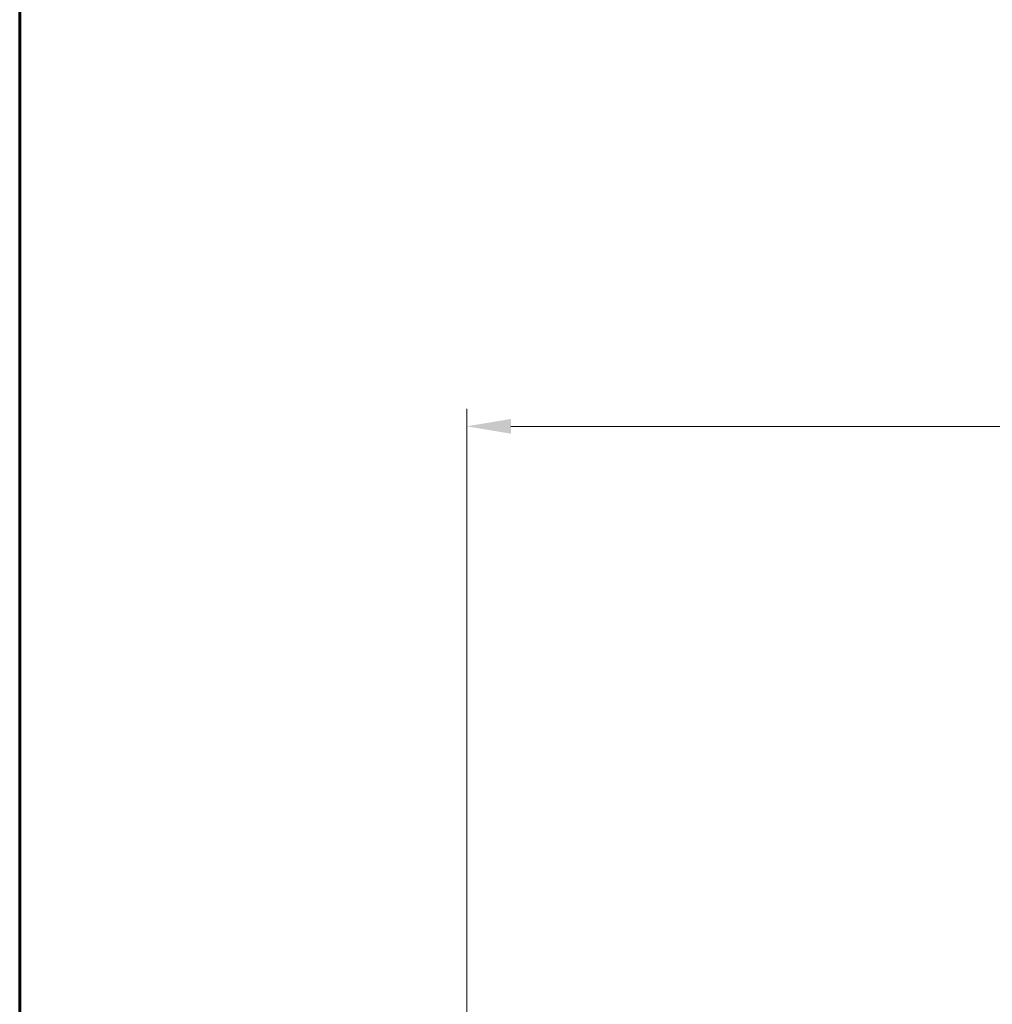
# Model space of a CAD drawing. Header units: millimetres. Extents: x 399 to 6233, y -1870 to 1602.
# Tile 102 of 256: x 4679 to 4734, y -899 to -843. Entities that reach past the tile are written whole.
import ezdxf

# ---------------------------------------------------------------- set-up
doc = ezdxf.new("R2010")
doc.units = ezdxf.units.MM
doc.layers.add('AM_5', color=3, linetype='Continuous', lineweight=25)
doc.layers.add('BORDER', color=7, linetype='Continuous')
doc.styles.add('尺寸標註', font='romans.shx', dxfattribs={"bigfont": 'CHINESET.SHX'})
doc.dimstyles.new('CNS1$0', dxfattribs={"dimtxt": 2.5, "dimasz": 2.5, "dimexe": 1, "dimexo": 1, "dimgap": 1.5, "dimtad": 1, "dimtoh": 1, "dimdec": 1, "dimdsep": 46, "dimtxsty": '尺寸標註', "dimcen": 0, "dimclrd": 2, "dimclre": 2, "dimclrt": 1, "dimadec": 0, "dimazin": 2, "dimtp": 0.1, "dimtm": 0.1, "dimtfac": 0.71, "dimtdec": 1, "dimtmove": 0, "dimatfit": 0, "dimfxl": 0, "dimlwd": 13, "dimlwe": 13, "dimarcsym": 0})

# ---------------------------------------------------------------- blocks, each defined once
blk = doc.blocks.new('A4橫')
at = {"layer": 'BORDER', "color": 123, "linetype": 'Continuous', "lineweight": 60, "ltscale": 25.4}
blk.add_line((4731.534, 1453.749), (4731.534, 1170.892), dxfattribs=at)
blk = doc.blocks.new('*D289')
at = {"layer": 'AM_5', "color": 2, "lineweight": 13}
for p, q in [((4704.244, -936.794), (4704.244, -864.834)), ((4864.764, -933.186), (4864.764, -864.834)), ((4862.264, -865.834), (4706.744, -865.834))]:
    blk.add_line(p, q, dxfattribs=at)
at = {"layer": 'AM_5', "color": 2, "lineweight": -2}
for points in [[(4706.744, -865.417), (4706.744, -866.251), (4704.244, -865.834)], [(4862.264, -865.417), (4862.264, -866.251), (4864.764, -865.834)]]:
    blk.add_solid(points, dxfattribs=at)
at = {"layer": 'Defpoints', "color": 0, "lineweight": -2}
for p in [(4704.244, -865.834), (4864.764, -934.186), (4704.244, -937.794)]:
    blk.add_point(p, dxfattribs=at)
at = {"layer": 'AM_5', "color": 1, "insert": (4784.504, -863.084), "char_height": 2.5, "attachment_point": 5, "style": '尺寸標註'}
blk.add_mtext('160.5', dxfattribs=at)

msp = doc.modelspace()

# ---------------------------------------------------------------- block references
at = {"xscale": 2, "yscale": 2, "zscale": 2}
msp.add_blockref('A4橫', (-4784.176, -3453.703), dxfattribs=at)

# ---------------------------------------------------------------- dimensions: what is measured, and where the dimension line sits
at = {"layer": 'AM_5'}
dim = msp.add_linear_dim(base=(4704.244, -865.834), p1=(4864.764, -934.186), p2=(4704.244, -937.794), dimstyle='CNS1$0', override={"dimfxl": 4, "dimarcsym": 1}, dxfattribs=at)
dim.commit()
dim.dimension.update_dxf_attribs({"geometry": '*D289', "text_midpoint": (4784.504, -863.084)})

doc.saveas('drawing.dxf')
